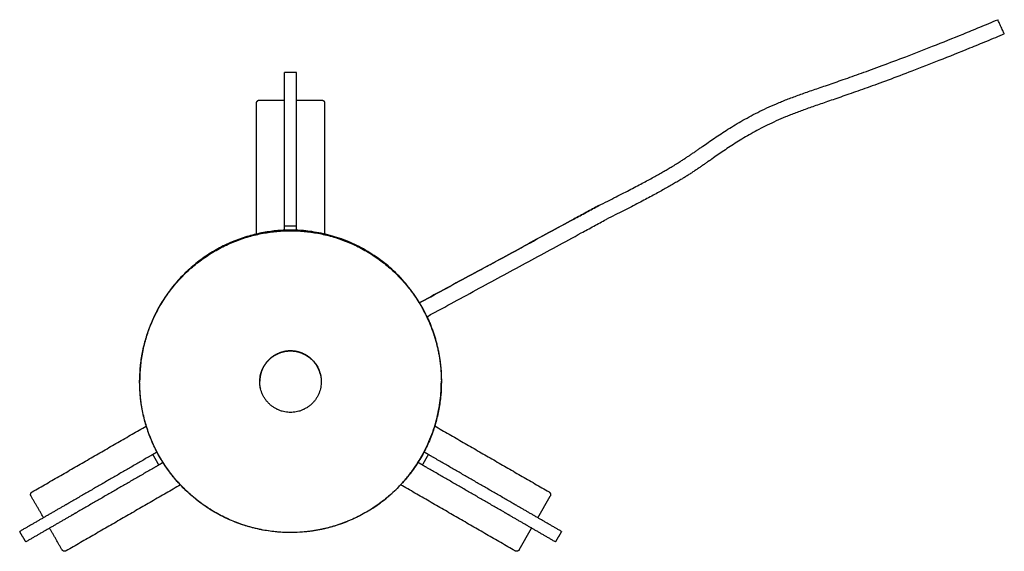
# Model space of a CAD drawing. Header units: millimetres. Extents: x -676 to 694, y -469 to 716.
# Tile 3 of 10: x -291 to 36, y -469 to -293. Entities that reach past the tile are written whole.
import ezdxf

# ---------------------------------------------------------------- set-up
doc = ezdxf.new("R2010")
doc.units = ezdxf.units.MM
doc.layers.add('Make2D', color=7, linetype='Continuous', true_color=0x000000)
doc.layers.add('Make2D$Visibile$Curve', color=7, linetype='Continuous', true_color=0x000000)

msp = doc.modelspace()

# ---------------------------------------------------------------- linework, layer by layer
at = {"layer": 'Make2D'}
for points in [[(-119.15, -458.14), (-115.01, -450.97)], [(-125.29, -468.78), (-121.15, -461.61)]]:
    msp.add_lwpolyline(points, dxfattribs=at)
at = {"layer": 'Make2D$Visibile$Curve', "color": 18, "lineweight": -3, "true_color": 0x000000}
for points, knots in [([(-98.91, -354.74), (-97.92, -354.24), (-96.93, -353.75), (-95.94, -353.25), (-95.02, -352.79), (-94.1, -352.32), (-93.18, -351.86), (-92.32, -351.42), (-91.47, -350.98), (-90.61, -350.55), (-89.82, -350.14), (-89.02, -349.73), (-88.23, -349.32), (-87.5, -348.93), (-86.76, -348.55), (-86.03, -348.16), (-85.34, -347.8), (-84.66, -347.44), (-83.99, -347.08), (-83.35, -346.74), (-82.72, -346.4), (-82.1, -346.06), (-81.51, -345.74), (-80.93, -345.42), (-80.35, -345.1), (-79.81, -344.8), (-79.27, -344.5), (-78.74, -344.2), (-78.24, -343.91), (-77.74, -343.63), (-77.24, -343.34), (-76.78, -343.08), (-76.32, -342.81), (-75.86, -342.54), (-75.43, -342.28), (-75, -342.03), (-74.57, -341.77), (-74.44, -341.69), (-74.3, -341.61), (-74.17, -341.53), (-73.9, -341.37), (-73.63, -341.2), (-73.37, -341.04), (-72.99, -340.8), (-72.62, -340.57), (-72.24, -340.34), (-71.89, -340.11), (-71.53, -339.89), (-71.18, -339.66), (-70.84, -339.44), (-70.5, -339.22), (-70.17, -339), (-69.84, -338.79), (-69.52, -338.57), (-69.2, -338.35), (-68.88, -338.14), (-68.57, -337.93), (-68.25, -337.72), (-67.95, -337.51), (-67.64, -337.29), (-67.33, -337.08), (-67.02, -336.87), (-66.72, -336.66), (-66.41, -336.44), (-66.1, -336.23), (-65.79, -336.01), (-65.48, -335.79), (-65.4, -335.74), (-65.33, -335.69), (-65.25, -335.63), (-65.17, -335.58), (-65.09, -335.52), (-65.01, -335.47), (-64.85, -335.36), (-64.7, -335.24), (-64.54, -335.13), (-63.89, -334.68), (-63.24, -334.23), (-62.59, -333.77), (-61.91, -333.3), (-61.23, -332.83), (-60.54, -332.36), (-59.83, -331.88), (-59.11, -331.39), (-58.38, -330.92), (-57.63, -330.42), (-56.87, -329.93), (-56.1, -329.45), (-55.3, -328.94), (-54.5, -328.44), (-53.69, -327.96), (-52.84, -327.45), (-51.99, -326.95), (-51.13, -326.46), (-50.22, -325.95), (-49.32, -325.45), (-48.4, -324.97), (-47.44, -324.46), (-46.48, -323.97), (-45.51, -323.49), (-44.49, -322.99), (-43.46, -322.5), (-42.42, -322.03), (-41.34, -321.54), (-40.24, -321.07), (-39.14, -320.61), (-38.86, -320.49), (-38.57, -320.37), (-38.29, -320.26), (-38, -320.14), (-37.71, -320.02), (-37.42, -319.91), (-36.83, -319.68), (-36.24, -319.45), (-35.65, -319.22), (-35.04, -318.99), (-34.42, -318.76), (-33.81, -318.53), (-33.17, -318.3), (-32.53, -318.07), (-31.89, -317.84), (-31.22, -317.6), (-30.55, -317.36), (-29.88, -317.13), (-29.17, -316.88), (-28.46, -316.63), (-27.75, -316.39), (-27, -316.13), (-26.25, -315.87), (-25.5, -315.61), (-24.71, -315.34), (-23.91, -315.06), (-23.11, -314.79), (-22.26, -314.49), (-21.42, -314.2), (-20.57, -313.91), (-19.66, -313.59), (-18.76, -313.28), (-17.85, -312.96), (-16.89, -312.63), (-15.92, -312.29), (-14.95, -311.94), (-13.92, -311.58), (-12.89, -311.21), (-11.86, -310.84), (-10.75, -310.45), (-9.65, -310.05), (-8.54, -309.64), (-7.36, -309.21), (-6.18, -308.78), (-5, -308.35), (-2.38, -307.38), (0.23, -306.4), (2.83, -305.4), (5.81, -304.26), (8.79, -303.1), (11.76, -301.93), (15.14, -300.6), (18.52, -299.24), (21.89, -297.87), (23.74, -297.11), (25.59, -296.35), (27.44, -295.59), (29.41, -294.77), (31.38, -293.95), (33.34, -293.13)], [0, 0, 0, 0, 3.322184, 3.322184, 3.322184, 6.418624, 6.418624, 6.418624, 9.302734, 9.302734, 9.302734, 11.985988, 11.985988, 11.985988, 14.481753, 14.481753, 14.481753, 16.802011, 16.802011, 16.802011, 18.959439, 18.959439, 18.959439, 20.966076, 20.966076, 20.966076, 22.834622, 22.834622, 22.834622, 24.577268, 24.577268, 24.577268, 26.206204, 26.206204, 26.206204, 27.733959, 27.733959, 27.733959, 28.210765, 28.210765, 28.210765, 29.172421, 29.172421, 29.172421, 30.533883, 30.533883, 30.533883, 31.83023, 31.83023, 31.83023, 33.073689, 33.073689, 33.073689, 34.276284, 34.276284, 34.276284, 35.449153, 35.449153, 35.449153, 36.604787, 36.604787, 36.604787, 37.754563, 37.754563, 37.754563, 38.909946, 38.909946, 38.909946, 39.201075, 39.201075, 39.201075, 39.493211, 39.493211, 39.493211, 40.081629, 40.081629, 40.081629, 42.490006, 42.490006, 42.490006, 44.992853, 44.992853, 44.992853, 47.599274, 47.599274, 47.599274, 50.317924, 50.317924, 50.317924, 53.156971, 53.156971, 53.156971, 56.124799, 56.124799, 56.124799, 59.230246, 59.230246, 59.230246, 62.482937, 62.482937, 62.482937, 65.892878, 65.892878, 65.892878, 69.470746, 69.470746, 69.470746, 70.39283, 70.39283, 70.39283, 71.325865, 71.325865, 71.325865, 73.228066, 73.228066, 73.228066, 75.191617, 75.191617, 75.191617, 77.233298, 77.233298, 77.233298, 79.3704, 79.3704, 79.3704, 81.62024, 81.62024, 81.62024, 84.000229, 84.000229, 84.000229, 86.52747, 86.52747, 86.52747, 89.219352, 89.219352, 89.219352, 92.09333, 92.09333, 92.09333, 95.166583, 95.166583, 95.166583, 98.4562, 98.4562, 98.4562, 101.97934, 101.97934, 101.97934, 105.753194, 105.753194, 105.753194, 114.12062, 114.12062, 114.12062, 123.694475, 123.694475, 123.694475, 134.610523, 134.610523, 134.610523, 140.614192, 140.614192, 140.614192, 147.004356, 147.004356, 147.004356, 147.004356]), ([(35.52, -297.85), (35.52, -297.85), (35.51, -297.84), (35.5, -297.81), (35.48, -297.76), (35.43, -297.67), (35.37, -297.54), (35.31, -297.4), (35.23, -297.23), (35.14, -297.03), (35.05, -296.83), (34.94, -296.6), (34.83, -296.35), (34.72, -296.1), (34.59, -295.84), (34.47, -295.57), (34.35, -295.31), (34.23, -295.04), (34.11, -294.79), (33.99, -294.54), (33.88, -294.29), (33.78, -294.08), (33.68, -293.87), (33.6, -293.68), (33.53, -293.53), (33.46, -293.39), (33.41, -293.27), (33.38, -293.21), (33.35, -293.16), (33.34, -293.13), (33.34, -293.13), (33.34, -293.13), (33.34, -293.13), (33.34, -293.13)], [0.021882, 0.021882, 0.021882, 0.021882, 0.506561, 0.506561, 0.506561, 1.38783, 1.38783, 1.38783, 2.269095, 2.269095, 2.269095, 3.150358, 3.150358, 3.150358, 4.031621, 4.031621, 4.031621, 4.912887, 4.912887, 4.912887, 5.794155, 5.794155, 5.794155, 6.675427, 6.675427, 6.675427, 7.556701, 7.556701, 7.556701, 8.203406, 8.203406, 8.203406, 8.227719, 8.227719, 8.227719, 8.227719]), ([(35.52, -297.85), (33.54, -298.68), (31.57, -299.5), (29.59, -300.32), (27.74, -301.09), (25.88, -301.85), (24.01, -302.61), (20.63, -303.99), (17.23, -305.36), (13.83, -306.7), (10.85, -307.88), (7.86, -309.04), (4.86, -310.19), (2.23, -311.19), (-0.39, -312.18), (-3.03, -313.16), (-4.21, -313.6), (-5.4, -314.03), (-6.59, -314.47), (-7.71, -314.87), (-8.82, -315.27), (-9.93, -315.67), (-10.97, -316.04), (-12.01, -316.42), (-13.05, -316.78), (-14.02, -317.13), (-15, -317.47), (-15.97, -317.81), (-16.88, -318.13), (-17.79, -318.44), (-18.7, -318.76), (-19.55, -319.05), (-20.4, -319.35), (-21.25, -319.64), (-22.04, -319.92), (-22.84, -320.19), (-23.64, -320.46), (-24.39, -320.72), (-25.13, -320.98), (-25.88, -321.24), (-26.58, -321.48), (-27.28, -321.73), (-27.99, -321.97), (-28.65, -322.2), (-29.31, -322.44), (-29.97, -322.67), (-30.6, -322.9), (-31.23, -323.12), (-31.85, -323.35), (-32.45, -323.57), (-33.04, -323.79), (-33.64, -324.02), (-34.21, -324.23), (-34.78, -324.45), (-35.34, -324.68), (-35.62, -324.78), (-35.89, -324.89), (-36.17, -325.01), (-36.44, -325.12), (-36.71, -325.23), (-36.98, -325.34), (-38.04, -325.77), (-39.08, -326.22), (-40.12, -326.69), (-41.1, -327.14), (-42.08, -327.6), (-43.05, -328.08), (-43.98, -328.53), (-44.9, -329), (-45.81, -329.48), (-46.69, -329.94), (-47.55, -330.41), (-48.41, -330.9), (-49.23, -331.36), (-50.05, -331.84), (-50.86, -332.32), (-51.64, -332.79), (-52.41, -333.26), (-53.18, -333.74), (-53.91, -334.21), (-54.65, -334.68), (-55.38, -335.16), (-56.08, -335.62), (-56.78, -336.09), (-57.47, -336.56), (-58.14, -337.02), (-58.81, -337.48), (-59.48, -337.94), (-60.13, -338.39), (-60.77, -338.84), (-61.41, -339.29), (-61.57, -339.4), (-61.73, -339.51), (-61.89, -339.62), (-61.96, -339.67), (-62.04, -339.73), (-62.12, -339.78), (-62.2, -339.84), (-62.28, -339.89), (-62.36, -339.95), (-62.67, -340.17), (-62.98, -340.39), (-63.29, -340.6), (-63.6, -340.82), (-63.92, -341.04), (-64.23, -341.26), (-64.55, -341.47), (-64.86, -341.69), (-65.18, -341.91), (-65.5, -342.13), (-65.83, -342.35), (-66.15, -342.57), (-66.49, -342.79), (-66.82, -343.02), (-67.16, -343.24), (-67.51, -343.47), (-67.86, -343.7), (-68.21, -343.93), (-68.58, -344.17), (-68.95, -344.4), (-69.32, -344.63), (-69.71, -344.88), (-70.1, -345.12), (-70.49, -345.37), (-70.52, -345.39), (-70.56, -345.41), (-70.59, -345.43), (-70.63, -345.45), (-70.66, -345.47), (-70.69, -345.49), (-70.73, -345.52), (-70.76, -345.54), (-70.8, -345.56), (-70.83, -345.58), (-70.87, -345.6), (-70.9, -345.62), (-70.94, -345.64), (-70.97, -345.66), (-71.01, -345.68)], [0, 0, 0, 0, 6.416449, 6.416449, 6.416449, 12.447168, 12.447168, 12.447168, 23.419208, 23.419208, 23.419208, 33.05044, 33.05044, 33.05044, 41.474354, 41.474354, 41.474354, 45.275032, 45.275032, 45.275032, 48.823208, 48.823208, 48.823208, 52.135284, 52.135284, 52.135284, 55.227455, 55.227455, 55.227455, 58.115671, 58.115671, 58.115671, 60.8158, 60.8158, 60.8158, 63.343834, 63.343834, 63.343834, 65.715589, 65.715589, 65.715589, 67.946569, 67.946569, 67.946569, 70.052681, 70.052681, 70.052681, 72.049985, 72.049985, 72.049985, 73.954956, 73.954956, 73.954956, 75.784148, 75.784148, 75.784148, 76.67572, 76.67572, 76.67572, 77.555635, 77.555635, 77.555635, 80.966485, 80.966485, 80.966485, 84.213873, 84.213873, 84.213873, 87.31091, 87.31091, 87.31091, 90.270284, 90.270284, 90.270284, 93.104512, 93.104512, 93.104512, 95.825531, 95.825531, 95.825531, 98.444987, 98.444987, 98.444987, 100.97444, 100.97444, 100.97444, 103.425981, 103.425981, 103.425981, 105.812128, 105.812128, 105.812128, 106.399918, 106.399918, 106.399918, 106.692522, 106.692522, 106.692522, 106.984713, 106.984713, 106.984713, 108.15058, 108.15058, 108.15058, 109.320637, 109.320637, 109.320637, 110.505643, 110.505643, 110.505643, 111.715759, 111.715759, 111.715759, 112.961931, 112.961931, 112.961931, 114.253521, 114.253521, 114.253521, 115.600793, 115.600793, 115.600793, 117.014348, 117.014348, 117.014348, 118.014348, 118.014348, 118.014348, 119.014348, 119.014348, 119.014348, 120.014348, 120.014348, 120.014348, 121.014348, 121.014348, 121.014348, 122.014348, 122.014348, 122.014348, 122.014348]), ([(-71.11, -345.75), (-71.32, -345.87), (-71.52, -346), (-71.73, -346.13), (-72.17, -346.39), (-72.62, -346.66), (-73.06, -346.92), (-73.54, -347.2), (-74.01, -347.48), (-74.49, -347.75), (-75, -348.05), (-75.51, -348.34), (-76.02, -348.63), (-76.57, -348.94), (-77.12, -349.25), (-77.67, -349.56), (-78.27, -349.88), (-78.86, -350.21), (-79.45, -350.53), (-80.09, -350.88), (-80.73, -351.23), (-81.37, -351.57), (-82.06, -351.94), (-82.75, -352.31), (-83.44, -352.67), (-84.18, -353.06), (-84.93, -353.45), (-85.67, -353.84), (-86.47, -354.26), (-87.27, -354.67), (-88.08, -355.09), (-88.94, -355.53), (-89.8, -355.97), (-90.67, -356.41), (-91.59, -356.88), (-92.52, -357.35), (-93.45, -357.81), (-94.44, -358.31), (-95.44, -358.81), (-96.44, -359.31)], [0.248415, 0.248415, 0.248415, 0.248415, 0.993342, 0.993342, 0.993342, 2.571591, 2.571591, 2.571591, 4.248821, 4.248821, 4.248821, 6.037004, 6.037004, 6.037004, 7.947991, 7.947991, 7.947991, 9.993822, 9.993822, 9.993822, 12.187192, 12.187192, 12.187192, 14.540223, 14.540223, 14.540223, 17.065753, 17.065753, 17.065753, 19.775952, 19.775952, 19.775952, 22.684411, 22.684411, 22.684411, 25.802818, 25.802818, 25.802818, 29.14481, 29.14481, 29.14481, 29.14481]), ([(-107.21, -359.23), (-106.51, -358.85), (-105.81, -358.47), (-104.42, -357.72), (-103.72, -357.34), (-103.02, -356.96), (-102.33, -356.59), (-101.63, -356.21), (-100.26, -355.47), (-99.59, -355.1), (-98.91, -354.74)], [0, 0, 0, 0, 2.384918, 2.384918, 4.763114, 4.763114, 4.763114, 7.134145, 7.134145, 9.43503, 9.43503, 9.43503, 9.43503]), ([(-98.91, -354.74), (-100.28, -355.48), (-101.65, -356.22), (-103.02, -356.96), (-104.41, -357.72), (-105.81, -358.47), (-107.21, -359.23)], [-9.435389, -9.435389, -9.435389, -9.435389, -4.76346, -4.76346, -4.76346, 0, 0, 0, 0]), ([(-158.42, -387), (-157.84, -386.68), (-157.26, -386.37), (-156.68, -386.05), (-153.86, -384.52), (-151.05, -383), (-148.27, -381.49), (-145.49, -379.98), (-142.72, -378.48), (-139.97, -376.99), (-139.51, -376.74), (-139.05, -376.5), (-137.68, -375.75), (-136.77, -375.26), (-135.4, -374.52), (-134.94, -374.27), (-133.58, -373.53), (-132.67, -373.04), (-129.06, -371.08), (-126.33, -369.6), (-123.59, -368.11), (-120.89, -366.65), (-118.16, -365.17), (-115.41, -363.68), (-112.69, -362.2), (-109.95, -360.72), (-107.21, -359.23)], [17.375807, 17.375807, 17.375807, 17.375807, 19.377835, 19.377835, 19.377835, 29.143401, 29.143401, 29.143401, 38.945212, 38.945212, 38.945212, 40.58278, 40.58278, 43.854115, 43.854115, 45.48686, 45.48686, 48.743221, 48.743221, 58.380732, 58.380732, 58.380732, 67.863051, 67.863051, 67.863051, 77.225588, 77.225588, 77.225588, 77.225588]), ([(-107.21, -359.23), (-109.94, -360.71), (-112.68, -362.2), (-115.41, -363.68), (-118.15, -365.16), (-120.87, -366.64), (-123.6, -368.12), (-129.04, -371.07), (-134.48, -374.01), (-139.98, -377), (-142.73, -378.49), (-145.49, -379.99), (-148.28, -381.5), (-151.06, -383.01), (-153.87, -384.53), (-156.68, -386.05), (-157.26, -386.37), (-157.84, -386.68), (-158.42, -387)], [0, 0, 0, 0, 9.366591, 9.366591, 9.366591, 18.852459, 18.852459, 18.852459, 38.299547, 38.299547, 38.299547, 48.101083, 48.101083, 48.101083, 57.865912, 57.865912, 57.865912, 59.859827, 59.859827, 59.859827, 59.859827]), ([(-104.73, -363.8), (-103.33, -363.05), (-101.94, -362.29), (-100.54, -361.53), (-99.17, -360.79), (-97.8, -360.05), (-96.44, -359.31)], [0, 0, 0, 0, 4.763067, 4.763067, 4.763067, 9.435022, 9.435022, 9.435022, 9.435022]), ([(-155.94, -391.57), (-155.36, -391.25), (-154.78, -390.94), (-154.2, -390.62), (-151.38, -389.09), (-148.57, -387.57), (-145.79, -386.06), (-143, -384.55), (-140.23, -383.05), (-137.48, -381.56), (-131.98, -378.58), (-126.55, -375.63), (-121.11, -372.68), (-118.38, -371.2), (-115.66, -369.73), (-112.93, -368.25), (-110.2, -366.77), (-107.46, -365.29), (-104.73, -363.8)], [-59.860774, -59.860774, -59.860774, -59.860774, -57.856936, -57.856936, -57.856936, -48.087416, -48.087416, -48.087416, -38.28291, -38.28291, -38.28291, -18.838902, -18.838902, -18.838902, -9.359244, -9.359244, -9.359244, 0, 0, 0, 0])]:
    msp.add_open_spline(points, degree=3, knots=knots, dxfattribs=at)
for points, degree in [([(35.52, -297.85), (35.52, -297.85), (35.52, -297.85), (35.52, -297.85)], 3), ([(-203.05, -328.01), (-203.05, -319.32), (-203.05, -310.64)], 2), ([(-199.05, -310.64), (-201.05, -310.64), (-203.05, -310.64)], 2), ([(-199.05, -328.01), (-199.05, -319.32), (-199.05, -310.64)], 2), ([(-211.33, -319.75), (-207.19, -319.75), (-203.05, -319.75)], 2), ([(-199.05, -319.75), (-194.91, -319.75), (-190.77, -319.75)], 2), ([(-212.33, -364.13), (-212.33, -342.44), (-212.33, -320.74)], 2), ([(-189.77, -320.74), (-189.77, -342.45), (-189.77, -364.15)], 2), ([(-203.05, -359.57), (-203.05, -344.78), (-203.05, -330)], 2), ([(-199.05, -359.57), (-199.05, -344.78), (-199.05, -330)], 2), ([(-199.05, -361.57), (-201.05, -361.57), (-203.05, -361.57)], 2), ([(-203.05, -362.01), (-203.05, -361.79), (-203.05, -361.57)], 2), ([(-199.05, -362.01), (-199.05, -361.79), (-199.05, -361.57)], 2), ([(-96.44, -359.31), (-96.44, -359.31), (-96.44, -359.31), (-96.44, -359.31)], 3), ([(-203.3, -363.12), (-203.3, -363.12), (-203.3, -363.12), (-203.3, -363.12)], 3), ([(-198.8, -363.12), (-198.8, -363.12), (-198.8, -363.12), (-198.8, -363.12)], 3), ([(-251.08, -412.85), (-251.08, -412.96), (-251.08, -413.07)], 2), ([(-151.08, -412.85), (-151.08, -412.96), (-151.08, -413.07)], 2), ([(-286.73, -449.61), (-267.8, -438.69), (-248.88, -427.76)], 2), ([(-153.28, -427.73), (-134.33, -438.67), (-115.37, -449.61)], 2), ([(-246.35, -437.01), (-246.54, -437.12), (-246.74, -437.23)], 2), ([(-246.74, -437.23), (-245.74, -438.97), (-244.74, -440.7)], 2), ([(-245.3, -436.41), (-245.52, -436.53), (-245.74, -436.66)], 2), ([(-157.36, -440.7), (-156.36, -438.97), (-155.36, -437.23)], 2), ([(-156.36, -436.66), (-156.6, -436.52), (-156.85, -436.38)], 2), ([(-155.36, -437.23), (-155.56, -437.12), (-155.75, -437.01)], 2), ([(-248.47, -438.23), (-261.27, -445.63), (-274.07, -453.02)], 2), ([(-244.35, -440.47), (-244.54, -440.59), (-244.74, -440.7)], 2), ([(-243.29, -439.87), (-243.52, -440), (-243.74, -440.12)], 2), ([(-158.36, -440.12), (-158.6, -439.98), (-158.85, -439.84)], 2), ([(-157.36, -440.7), (-157.56, -440.59), (-157.75, -440.47)], 2), ([(-128.02, -453.02), (-140.83, -445.63), (-153.63, -438.23)], 2), ([(-246.47, -441.7), (-259.27, -449.09), (-272.07, -456.48)], 2), ([(-130.02, -456.48), (-142.83, -449.09), (-155.63, -441.7)], 2), ([(-237.56, -447.27), (-256.51, -458.2), (-275.45, -469.14)], 2), ([(-126.65, -469.14), (-145.61, -458.19), (-164.58, -447.24)], 2), ([(-282.95, -458.14), (-285.02, -454.56), (-287.09, -450.97)], 2), ([(-275.8, -454.01), (-283.32, -458.36), (-290.84, -462.7)], 2), ([(-111.26, -462.7), (-118.78, -458.36), (-126.3, -454.01)], 2), ([(-273.8, -457.48), (-281.32, -461.82), (-288.84, -466.16)], 2), ([(-281.79, -457.19), (-281.79, -457.19), (-281.79, -457.19), (-281.79, -457.19)], 3), ([(-113.26, -466.16), (-120.78, -461.82), (-128.3, -457.48)], 2), ([(-120.31, -457.19), (-120.31, -457.19), (-120.31, -457.19), (-120.31, -457.19)], 3), ([(-288.85, -466.17), (-289.85, -464.43), (-290.85, -462.7)], 2), ([(-276.81, -468.78), (-278.88, -465.19), (-280.95, -461.61)], 2), ([(-279.91, -462.45), (-279.91, -462.45), (-279.91, -462.45)], 2), ([(-111.25, -462.7), (-112.25, -464.43), (-113.25, -466.17)], 2)]:
    msp.add_open_spline(points, degree=degree, dxfattribs=at)
for points, weights, degree, knots in [([(-212.33, -320.74), (-212.33, -320.33), (-212.03, -320.04), (-211.74, -319.75), (-211.33, -319.75)], [1, 0.924605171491, 1, 0.924604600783, 1], 2, [473.633395, 473.633395, 473.633395, 474.458934, 474.458934, 475.284477, 475.284477, 475.284477]), ([(-190.77, -319.75), (-190.36, -319.75), (-190.07, -320.04), (-189.77, -320.33), (-189.77, -320.74)], [1, 0.924604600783, 1, 0.924605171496, 1], 2, [495.84334, 495.84334, 495.84334, 496.668883, 496.668883, 497.494422, 497.494422, 497.494422]), ([(-156.53, -390.15), (-170.44, -362.85), (-201.08, -362.85), (-251.08, -362.85), (-251.08, -412.85)], [0.874965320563, 0.797556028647, 1, 0.707106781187, 1], 2, [30.881305, 30.881305, 30.881305, 100, 100, 200, 200, 200]), ([(-251.08, -413.07), (-251.08, -463.07), (-201.08, -463.07), (-151.08, -463.07), (-151.08, -413.07), (-151.08, -363.07), (-201.08, -363.07), (-251.08, -363.07), (-251.08, -413.07)], [0.99999162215, 0.707110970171, 1, 0.707106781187, 1, 0.707106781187, 1, 0.707106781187, 1], 2, [-235.618326, -235.618326, -235.618326, -157.079633, -157.079633, -78.539816, -78.539816, 0, 0, 78.539816, 78.539816, 78.539816]), ([(-201.08, -363.07), (-251.08, -363.07), (-251.08, -413.07), (-251.08, -463.07), (-201.08, -463.07), (-151.08, -463.07), (-151.08, -413.07), (-151.08, -363.07), (-201.08, -363.07)], [1, 0.707106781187, 1, 0.707106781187, 1, 0.707106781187, 1, 0.707106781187, 1], 2, [0, 0, 0, 78.539816, 78.539816, 157.079633, 157.079633, 235.619449, 235.619449, 314.159265, 314.159265, 314.159265]), ([(-201.08, -423.26), (-190.89, -423.26), (-190.89, -413.07), (-190.89, -402.88), (-201.08, -402.88), (-211.27, -402.88), (-211.27, -413.07), (-211.27, -423.26), (-201.08, -423.26)], [1, 0.707106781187, 1, 0.707106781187, 1, 0.707106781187, 1, 0.707106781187, 1], 2, [0, 0, 0, 15.69432, 15.69432, 31.38864, 31.38864, 47.08296, 47.08296, 62.777279, 62.777279, 62.777279]), ([(-211.27, -413.07), (-211.27, -402.88), (-201.08, -402.88), (-193.14, -402.88), (-191.2, -410.58)], [1, 0.707106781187, 1, 0.755922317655, 0.918640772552], 2, [-47.08296, -47.08296, -47.08296, -31.38864, -31.38864, -18.31004, -18.31004, -18.31004]), ([(-191.26, -410.35), (-191.3, -410.21), (-191.34, -410.08), (-191.38, -409.95), (-191.88, -408.4), (-192.73, -407.01), (-193.88, -405.86), (-194.86, -404.88), (-196.04, -404.11), (-198.53, -403.12), (-199.8, -402.88), (-201.08, -402.88), (-202.37, -402.88), (-203.64, -403.12), (-206.13, -404.11), (-207.3, -404.88), (-208.29, -405.86), (-209.27, -406.85), (-210.05, -408.02), (-211.01, -410.45), (-211.25, -411.66), (-211.27, -412.88)], [0.912727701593, 0.909480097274, 0.906366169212, 0.903385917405, 0.903385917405, 0.903385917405, 0.903385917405, 0.903385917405, 0.903385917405, 0.903385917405, 0.903385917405, 0.903385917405, 0.903385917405, 0.903385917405, 0.903385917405, 0.903385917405, 0.903385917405, 0.903385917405, 0.903385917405, 0.903385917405, 0.903385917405, 0.903385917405], 3, [5.321553, 5.321553, 5.321553, 5.321553, 5.723165, 5.723165, 5.723165, 10.600887, 10.600887, 10.600887, 14.790636, 14.790636, 18.656907, 18.656907, 18.656907, 22.523178, 22.523178, 26.712927, 26.712927, 26.712927, 30.902676, 30.902676, 34.577708, 34.577708, 34.577708, 34.577708]), ([(-178.38, -457.62), (-189.08, -463.07), (-201.08, -463.07), (-251.08, -463.07), (-251.08, -413.07)], [0.874965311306, 0.909550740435, 1, 0.707112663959, 0.999988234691], 2, [69.118691, 69.118691, 69.118691, 100, 100, 199.997991, 199.997991, 199.997991]), ([(-287.09, -450.97), (-287.3, -450.62), (-287.19, -450.22), (-287.09, -449.82), (-286.73, -449.61)], [1, 0.924604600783, 1, 0.924605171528, 1], 2, [300.157225, 300.157225, 300.157225, 300.982768, 300.982768, 301.808307, 301.808307, 301.808307]), ([(-115.37, -449.61), (-115.01, -449.82), (-114.91, -450.22), (-114.8, -450.62), (-115.01, -450.97)], [1, 0.924605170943, 1, 0.924604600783, 1], 2, [82.261165, 82.261165, 82.261165, 83.086704, 83.086704, 83.912247, 83.912247, 83.912247]), ([(-275.45, -469.14), (-275.81, -469.35), (-276.21, -469.24), (-276.61, -469.14), (-276.81, -468.78)], [1, 0.924605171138, 1, 0.924604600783, 1], 2, [277.94728, 277.94728, 277.94728, 278.772819, 278.772819, 279.598362, 279.598362, 279.598362]), ([(-125.29, -468.78), (-125.49, -469.14), (-125.89, -469.24), (-126.29, -469.35), (-126.65, -469.14)], [1, 0.924604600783, 1, 0.924605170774, 1], 2, [104.47111, 104.47111, 104.47111, 105.296653, 105.296653, 106.122192, 106.122192, 106.122192])]:
    msp.add_rational_spline(points, weights, degree=degree, knots=knots, dxfattribs=at)
for points, weights in [([(-203.3, -321.23), (-203.3, -321.23), (-203.3, -321.23)], [0.999996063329, 0.999998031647, 1]), ([(-203.05, -330), (-203.05, -328.17), (-203.05, -328.01)], [1, 0.73727733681, 1]), ([(-199.05, -330), (-199.05, -328.17), (-199.05, -328.01)], [1, 0.73727733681, 1]), ([(-203.05, -361.57), (-203.05, -361.57), (-203.05, -359.57)], [1, 0.707106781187, 1]), ([(-203.05, -362.51), (-203.05, -362.51), (-203.05, -362.01)], [1, 0.707106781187, 1]), ([(-199.05, -361.57), (-199.05, -361.57), (-199.05, -359.57)], [1, 0.707106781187, 1]), ([(-199.05, -362.51), (-199.05, -362.51), (-199.05, -362.01)], [1, 0.707106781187, 1]), ([(-203.05, -362.89), (-203.05, -362.51), (-203.05, -362.51)], [0.958448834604, 0.729611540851, 1]), ([(-199.05, -362.89), (-199.05, -362.51), (-199.05, -362.51)], [1, 0.707106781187, 1]), ([(-156.53, -390.37), (-151.08, -401.06), (-151.08, -413.07)], [0.874965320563, 0.909550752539, 1]), ([(-155.86, -391.52), (-151.08, -401.65), (-151.08, -412.85)], [0.879417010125, 0.915097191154, 1]), ([(-191.2, -410.58), (-190.89, -411.81), (-190.89, -413.07)], [0.918640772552, 0.951184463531, 1]), ([(-210.97, -415.56), (-211.27, -414.33), (-211.27, -413.07)], [0.918640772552, 0.951179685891, 0.999985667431]), ([(-178.38, -457.62), (-151.08, -443.71), (-151.08, -413.07)], [0.874965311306, 0.797557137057, 0.999994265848]), ([(-151.08, -412.96), (-151.08, -412.91), (-151.08, -412.85)], [0.999104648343, 0.999551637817, 1]), ([(-246.74, -437.23), (-246.74, -437.23), (-248.47, -438.23)], [1, 0.707106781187, 1]), ([(-245.92, -436.76), (-245.92, -436.76), (-246.35, -437.01)], [1, 0.707106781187, 1]), ([(-245.74, -436.66), (-245.92, -436.76), (-245.92, -436.76)], [1, 0.707106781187, 1]), ([(-156.18, -436.76), (-156.18, -436.76), (-156.36, -436.66)], [1, 0.707106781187, 1]), ([(-155.75, -437.01), (-156.18, -436.76), (-156.18, -436.76)], [1, 0.707106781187, 1]), ([(-153.63, -438.23), (-155.36, -437.23), (-155.36, -437.23)], [1, 0.707106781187, 1]), ([(-243.92, -440.22), (-243.92, -440.22), (-244.35, -440.47)], [1, 0.707106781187, 1]), ([(-243.74, -440.12), (-243.92, -440.22), (-243.92, -440.22)], [1, 0.707106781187, 1]), ([(-158.18, -440.22), (-158.18, -440.22), (-158.36, -440.12)], [1, 0.707106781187, 1]), ([(-157.75, -440.47), (-158.18, -440.22), (-158.18, -440.22)], [1, 0.707106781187, 1]), ([(-244.74, -440.7), (-244.74, -440.7), (-246.47, -441.7)], [1, 0.707106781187, 1]), ([(-155.63, -441.7), (-157.36, -440.7), (-157.36, -440.7)], [1, 0.707106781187, 1]), ([(-274.07, -453.02), (-275.66, -453.93), (-275.8, -454.01)], [1, 0.73727733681, 1]), ([(-126.3, -454.01), (-126.44, -453.93), (-128.02, -453.02)], [1, 0.73727733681, 1]), ([(-272.07, -456.48), (-273.66, -457.4), (-273.8, -457.48)], [1, 0.73727733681, 1]), ([(-128.3, -457.48), (-128.44, -457.4), (-130.02, -456.48)], [1, 0.73727733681, 1]), ([(-290.84, -462.7), (-290.85, -462.7), (-290.85, -462.7)], [1, 0.990902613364, 0.98375974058]), ([(-111.25, -462.7), (-111.25, -462.7), (-111.26, -462.7)], [0.98375974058, 0.990902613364, 1]), ([(-288.84, -466.16), (-288.85, -466.17), (-288.85, -466.17)], [1, 0.990902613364, 0.98375974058])]:
    msp.add_rational_spline(points, weights, degree=2, dxfattribs=at)

doc.saveas('drawing.dxf')
